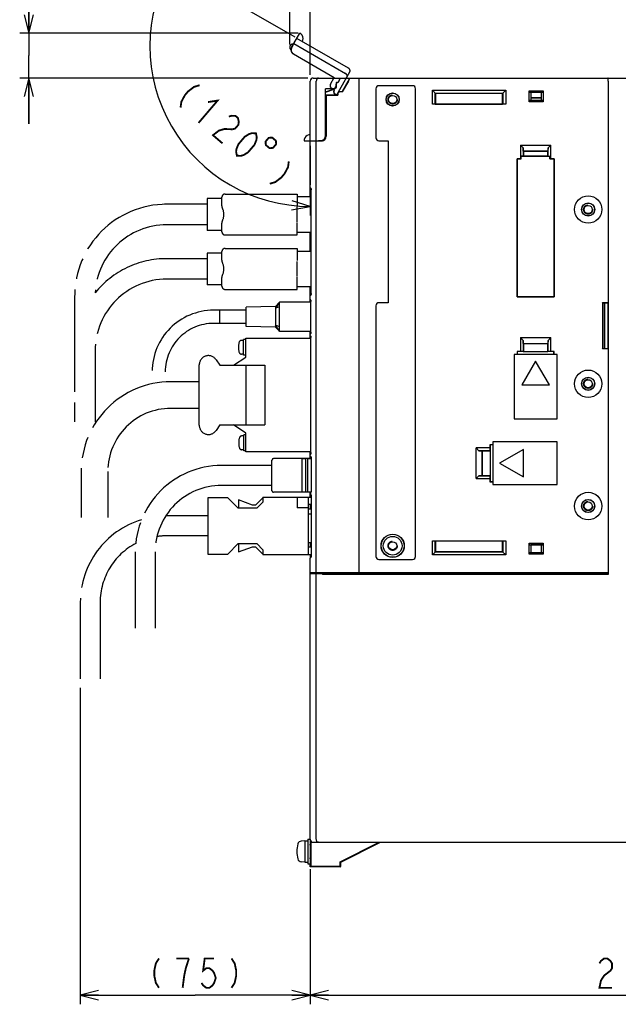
# Model space of a CAD drawing. Header units: millimetres. Extents: x 92 to 1223, y 92 to 847.
# Tile 36 of 41: x 865 to 1061, y 352 to 674. Entities that reach past the tile are written whole.
import ezdxf

# ---------------------------------------------------------------- set-up
doc = ezdxf.new("R2010")
doc.units = ezdxf.units.MM
doc.header["$LTSCALE"] = 69.3
doc.linetypes.add('HIDDEN', pattern=[0.2, 0.1, -0.1])
doc.linetypes.add('PHANTOM', pattern=[0.8, 0.45, -0.05, 0.1, -0.05, 0.1, -0.05])
doc.layers.get('0').update_dxf_attribs({"linetype": 'CONTINUOUS'})
for name, color, linetype in [('ALL_AXIS', 7, 'CONTINUOUS'), ('ALL_DIM', 7, 'CONTINUOUS'), ('ALL_FEATURES', 7, 'CONTINUOUS'), ('DEFAULT_2', 8, 'HIDDEN'), ('OBSTRUCTIVE_DTM', 7, 'CONTINUOUS')]:
    doc.layers.add(name, color=color, linetype=linetype)
doc.styles.get("Standard").update_dxf_attribs({"font": 'txt', "width": 0.86})
doc.dimstyles.new('DIMSTYLE_1', dxfattribs={"dimtxt": 9.6, "dimasz": 6, "dimexe": 1, "dimexo": 1, "dimgap": 0.8, "dimtad": 1, "dimdec": 3, "dimdsep": 46, "dimtxsty": 'STANDARD', "dimblk": 'OPEN', "dimblk1": 'OPEN', "dimblk2": 'OPEN', "dimcen": 0.09, "dimadec": 0, "dimazin": 0, "dimtfac": 1, "dimtdec": 3, "dimtofl": 0, "dimtmove": 0, "dimatfit": 3, "dimldrblk": 'OPEN', "dimfxl": 1, "dimtolj": 1, "dimarcsym": 0})
doc.dimstyles.new('DIMSTYLE_2', dxfattribs={"dimtxt": 9.6, "dimasz": 6, "dimexe": 1, "dimexo": 1, "dimgap": 0.8, "dimtad": 1, "dimdec": 0, "dimdsep": 46, "dimtxsty": 'STANDARD', "dimblk": 'OPEN', "dimblk1": 'OPEN', "dimblk2": 'OPEN', "dimcen": 0.09, "dimadec": 0, "dimazin": 0, "dimtfac": 1, "dimtdec": 0, "dimtofl": 0, "dimtmove": 0, "dimatfit": 3, "dimldrblk": 'OPEN', "dimfxl": 1, "dimtolj": 1, "dimarcsym": 0})
doc.dimstyles.new('DIMSTYLE_3', dxfattribs={"dimtxt": 9.6, "dimasz": 6, "dimexe": 1, "dimexo": 1, "dimtad": 1, "dimdec": 1, "dimdsep": 46, "dimtxsty": 'STANDARD', "dimblk": 'OPEN', "dimblk1": 'OPEN', "dimblk2": 'OPEN', "dimcen": 0.09, "dimadec": 0, "dimazin": 0, "dimtfac": 1, "dimtdec": 1, "dimtofl": 0, "dimtmove": 0, "dimatfit": 3, "dimldrblk": 'OPEN', "dimfxl": 1, "dimtolj": 1, "dimarcsym": 0})

# ---------------------------------------------------------------- blocks, each defined once
blk = doc.blocks.new('_OPEN')
at = {"color": 0, "linetype": 'BYBLOCK'}
for p, q in [((0, 0), (-1, 0.25)), ((-1, -0.25), (0, 0)), ((-1, 0), (0, 0))]:
    blk.add_line(p, q, dxfattribs=at)
blk = doc.blocks.new('*D5')
at = {"layer": 'ALL_DIM', "color": 2, "linetype": 'CONTINUOUS'}
for p, q in [((867.9, 669.7), (867.9, 708.69)), ((867.9, 708.69), (867.9, 662.35)), ((956.07, 669.7), (864.9, 669.7)), ((867.9, 640), (867.9, 662.35)), ((959.26, 655), (864.9, 655)), ((867.9, 655), (867.9, 640))]:
    blk.add_line(p, q, dxfattribs=at)
at = {"layer": 'ALL_DIM', "color": 2, "linetype": 'CONTINUOUS', "xscale": 6, "yscale": 6, "zscale": 6}
for p, rotation in [((867.9, 669.7), 270), ((867.9, 655), 90)]:
    blk.add_blockref('_OPEN', p, dxfattribs=dict(at, rotation=rotation))
blk = doc.blocks.new('*D6')
at = {"layer": 'ALL_DIM', "color": 2, "linetype": 'CONTINUOUS'}
for p, q in [((953.31, 665.97), (953.31, 687.7)), ((960, 656.01), (960, 687.7)), ((953.31, 684.7), (938.31, 684.7)), ((938.31, 684.7), (956.66, 684.7)), ((990.98, 684.7), (956.66, 684.7)), ((960, 684.7), (990.98, 684.7))]:
    blk.add_line(p, q, dxfattribs=at)
at = {"layer": 'ALL_DIM', "color": 2, "linetype": 'CONTINUOUS', "xscale": 6, "yscale": 6, "zscale": 6}
blk.add_blockref('_OPEN', (953.31, 684.7), dxfattribs=at)
at = {"layer": 'ALL_DIM', "color": 2, "linetype": 'CONTINUOUS', "xscale": 6, "yscale": 6, "zscale": 6, "rotation": 180}
blk.add_blockref('_OPEN', (960, 684.7), dxfattribs=at)
blk = doc.blocks.new('*D7')
at = {"layer": 'ALL_DIM', "color": 2, "linetype": 'CONTINUOUS'}
for p, q in [((955.04, 668.35), (911.97, 693.22)), ((960, 617.47), (960, 610.03))]:
    blk.add_line(p, q, dxfattribs=at)
for points in [[(913.21, 685.69), (914.57, 691.72), (910.53, 687.04)], [(953.92, 611.88), (960, 613.03), (954.1, 614.87)]]:
    blk.add_lwpolyline(points, dxfattribs=at)
for start, end in [(150, 210), (210, 270)]:
    blk.add_arc((960, 665.49), 52.46, start, end, dxfattribs=at)
blk = doc.blocks.new('*D9')
at = {"layer": 'ALL_DIM', "color": 2, "linetype": 'CONTINUOUS'}
for p, q in [((960, 396.18), (960, 352)), ((1170, 395.44), (1170, 352)), ((960, 355), (1065, 355)), ((1170, 355), (1065, 355))]:
    blk.add_line(p, q, dxfattribs=at)
at = {"layer": 'ALL_DIM', "color": 2, "linetype": 'CONTINUOUS', "xscale": 6, "yscale": 6, "zscale": 6, "rotation": 180}
blk.add_blockref('_OPEN', (960, 355), dxfattribs=at)
at = {"layer": 'ALL_DIM', "color": 2, "linetype": 'CONTINUOUS', "xscale": 6, "yscale": 6, "zscale": 6}
blk.add_blockref('_OPEN', (1170, 355), dxfattribs=at)
blk = doc.blocks.new('*D10')
at = {"layer": 'ALL_DIM', "color": 2, "linetype": 'CONTINUOUS'}
for p, q in [((884.75, 455.5), (884.75, 352)), ((960, 396.15), (960, 352)), ((884.75, 355), (922.38, 355)), ((960, 355), (922.38, 355))]:
    blk.add_line(p, q, dxfattribs=at)
at = {"layer": 'ALL_DIM', "color": 2, "linetype": 'CONTINUOUS', "xscale": 6, "yscale": 6, "zscale": 6, "rotation": 180}
blk.add_blockref('_OPEN', (884.75, 355), dxfattribs=at)
at = {"layer": 'ALL_DIM', "color": 2, "linetype": 'CONTINUOUS', "xscale": 6, "yscale": 6, "zscale": 6}
blk.add_blockref('_OPEN', (960, 355), dxfattribs=at)

msp = doc.modelspace()

# ---------------------------------------------------------------- linework, layer by layer
at = {"color": 7, "linetype": 'CONTINUOUS'}
msp.add_line((999.4, 492.711), (999.4, 493), dxfattribs=at)
for centre, radius, start, end in [((1009.222, 493), 4.318, 180, 183.886505), ((1009.222, 493), 4.318, 356.113495, 360), ((1019.46, 493), 5.334, 180, 183.144243)]:
    msp.add_arc(centre, radius, start, end, dxfattribs=at)
at = {"layer": 'ALL_AXIS', "color": 7, "linetype": 'CONTINUOUS'}
for p, q in [((976, 493), (976, 654)), ((962, 493.3), (962, 634.3883)), ((957.3, 530.5), (957.3, 519.5)), ((957.3, 530.5), (958.5, 530.5)), ((959.1, 530.5), (960.3, 530.5)), ((960.3, 530.5), (960.3, 519.8169)), ((960, 493.3), (960, 497.9179)), ((960, 493.3), (976, 493.3)), ((960.3, 493), (960.3, 493.3)), ((960.3, 493), (976, 493)), ((959.2, 406), (960, 406)), ((959.2, 406), (959.2, 398)), ((960, 406), (960, 398)), ((958.2, 405.5), (957.0806, 405.4021)), ((958.2, 405.5), (959.2, 405.5)), ((958.2, 405.5), (958.2, 398.5)), ((960.145, 403.7725), (960, 403.7725)), ((960.145, 400.2275), (960, 400.2275)), ((958.2, 398.5), (957.0806, 398.5979)), ((958.2, 398.5), (959.2, 398.5)), ((959.2, 398), (960, 398))]:
    msp.add_line(p, q, dxfattribs=at)
at = {"layer": 'ALL_AXIS', "color": 8, "linetype": 'PHANTOM'}
for p, q in [((926.25, 615.57), (926.25, 605.17)), ((931.1116, 615.57), (926.25, 615.57)), ((931.1116, 605.17), (926.25, 605.17)), ((926.25, 597.77), (926.25, 587.37)), ((931.1116, 597.77), (926.25, 597.77)), ((931.1116, 587.37), (926.25, 587.37)), ((948.6, 580.3), (939, 580.1)), ((939, 573.7), (939, 580.1)), ((950, 581.65), (948.6, 579.6777)), ((948.6, 580.3), (948.6, 573.5)), ((950, 580.15), (948.6, 579.6777)), ((930.4, 574.75), (930.4, 579.05)), ((939, 579.05), (930.4, 579.05)), ((939, 574.75), (930.4, 574.75)), ((948.6, 573.5), (939, 573.7)), ((950, 572.15), (948.6, 574.1223)), ((950, 573.65), (948.6, 574.1223)), ((938.2013, 569.18), (937.5075, 569.18)), ((938.2013, 564.33), (938.2013, 569.53)), ((938.895, 569.53), (938.2013, 569.53)), ((938.895, 563.75), (938.895, 569.9)), ((938.895, 569.9), (960.2543, 569.9)), ((934.895, 561.05), (938.895, 563.75)), ((938.2013, 564.68), (937.5075, 564.68)), ((938.895, 564.33), (938.2013, 564.33)), ((923.695, 541.4), (923.695, 561.2)), ((929.1947, 562.8588), (930.395, 561.05)), ((930.395, 541.55), (929.1947, 539.7412)), ((938.895, 538.85), (934.895, 541.55)), ((938.295, 537.92), (937.6013, 537.92)), ((938.295, 533.07), (938.295, 538.27)), ((938.895, 538.27), (938.295, 538.27)), ((938.895, 532.7), (938.895, 538.85)), ((938.295, 533.42), (937.6013, 533.42)), ((938.895, 533.07), (938.295, 533.07)), ((960.2543, 532.7), (938.895, 532.7))]:
    msp.add_line(p, q, dxfattribs=at)
at = {"layer": 'ALL_AXIS', "color": 7, "linetype": 'CONTINUOUS'}
for centre, radius in [((1051, 612), 4.5), ((1051, 555), 4.5), ((1051, 515), 4.5), ((987, 502), 3.075)]:
    msp.add_circle(centre, radius, dxfattribs=at)
at = {"layer": 'ALL_AXIS', "color": 8, "linetype": 'PHANTOM'}
for centre, radius, start, end in [((942.5013, 566.93), 6, 163.808648, 196.191352), ((937.5075, 568.38), 0.8, 90, 163.808648), ((926.695, 561.2), 3, 33.568336, 180), ((937.5075, 565.48), 0.8, 196.191352, 270), ((926.695, 541.4), 3, 180, 326.431664), ((937.6013, 537.12), 0.8, 90, 163.808648), ((942.595, 535.67), 6, 163.808648, 196.191352), ((937.6013, 534.22), 0.8, 196.191352, 270)]:
    msp.add_arc(centre, radius, start, end, dxfattribs=at)
at = {"layer": 'ALL_AXIS', "color": 7, "linetype": 'CONTINUOUS'}
for centre, radius, start, end in [((964.6, 402), 9, 164.11915, 195.88085), ((957.1939, 404.107), 1.3, 95, 164.11915), ((957.1939, 399.893), 1.3, 195.88085, 265)]:
    msp.add_arc(centre, radius, start, end, dxfattribs=at)
msp.add_ellipse((976.8048, 402), major_axis=(3.5456, 1.7723), ratio=0.00780424, dxfattribs=at)
at = {"layer": 'ALL_DIM', "color": 2, "linetype": 'CONTINUOUS', "const_width": 0.6}
for points in [[(923.8047, 652.6627), (921.9809, 652.1161), (920.03, 650.626), (918.991, 649.4093), (917.825, 647.249), (917.5709, 645.3621)], [(926.5627, 647.1518), (929.6908, 647.6366), (923.457, 640.336)], [(933.3608, 642.3991), (934.2726, 642.6724), (935.577, 642.6106), (936.3618, 641.9405), (936.6271, 640.662), (936.5, 639.7185), (935.461, 638.5017), (934.5492, 638.2284)], [(934.5492, 638.2284), (931.9405, 638.3519), (930.1167, 637.8053), (928.1659, 636.3152), (931.3051, 633.6347)], [(936.014, 629.6138), (935.7487, 630.8923), (935.8758, 631.8358), (936.5224, 633.3877), (938.6003, 635.8211), (940.0317, 636.7028), (940.9436, 636.9762), (942.2479, 636.9144), (942.5132, 635.6359), (942.3861, 634.6924), (941.7396, 633.1406), (939.6616, 630.7071), (938.2302, 629.8254), (937.3183, 629.5521), (936.014, 629.6138)], [(946.4261, 635.4506), (945.3871, 634.2338), (945.476, 633.106), (946.6928, 632.067), (947.8207, 632.1559), (948.8597, 633.3727), (948.7708, 634.5005), (947.554, 635.5395), (946.4261, 635.4506)], [(953.001, 627.7324), (952.7469, 625.8455), (951.5809, 623.6853), (950.5419, 622.4686), (948.591, 620.9785), (946.7672, 620.4318)], [(910.507, 367), (909.475, 365.4), (908.959, 363), (908.959, 361.4), (909.475, 359), (910.507, 357.4)], [(920.311, 367), (916.183, 367)], [(918.247, 357.4), (918.763, 361.4), (919.279, 363.8), (920.311, 367)], [(928.567, 367), (925.471, 367), (924.955, 363), (925.987, 363.8), (927.019, 363.8), (928.051, 363), (928.567, 362.2), (929.083, 360.6), (928.567, 359), (928.051, 358.2), (927.019, 357.4), (925.987, 357.4), (924.955, 358.2), (924.439, 359)], [(934.243, 367), (935.275, 365.4), (935.791, 363), (935.791, 361.4), (935.275, 359), (934.243, 357.4)], [(1054.68, 365.4), (1055.196, 366.2), (1056.228, 367), (1057.26, 367), (1058.292, 366.2), (1058.808, 365.4), (1058.808, 363.8), (1058.292, 363), (1057.26, 362.2), (1056.228, 361.4), (1055.196, 359.8), (1054.68, 357.4), (1058.808, 357.4)]]:
    msp.add_lwpolyline(points, dxfattribs=at)
at = {"layer": 'ALL_FEATURES', "color": 8, "linetype": 'PHANTOM'}
for p, q in [((953.9111, 664.9633), (956.6626, 669.7291)), ((972.549, 658.2452), (955.6615, 667.9952)), ((953.7293, 664.261), (953.5615, 664.3579)), ((954.3489, 665.6531), (953.9566, 664.9755)), ((954.3192, 665.6702), (954.3489, 665.6531)), ((954.6615, 666.2631), (971.549, 656.5131)), ((954.4614, 662.9146), (967.8078, 655.209)), ((954.5043, 662.9261), (967.8498, 655.2211)), ((966.6448, 652.9547), (967.8498, 655.2211)), ((967.6967, 655), (967.8078, 655.209)), ((967.8498, 655.2211), (967.8078, 655.209)), ((972.9151, 656.8792), (968.6168, 649.4344)), ((967.909, 651.1455), (967.0157, 651.6612)), ((967.866, 651.134), (967.2483, 651.4906)), ((967.816, 651.0474), (967.866, 651.134)), ((967.8432, 651.0317), (967.909, 651.1455)), ((967.909, 651.1455), (967.866, 651.134)), ((968.6107, 649.4339), (968.1821, 649.6813)), ((931.1116, 613.4585), (931.1116, 616.0456)), ((931.7184, 616.9667), (931.669, 616.9423)), ((932.161, 617.07), (955.75, 617.07)), ((955.75, 617.07), (955.75, 613.12)), ((955.75, 616.22), (960.3116, 616.22)), ((926.25, 613.72), (913.05, 613.72)), ((955.75, 607.8954), (955.75, 612.8446)), ((926.25, 607.02), (913.05, 607.02)), ((931.1116, 604.6944), (931.1116, 607.2815)), ((955.75, 603.67), (955.75, 607.62)), ((931.7184, 603.7733), (931.669, 603.7977)), ((932.161, 603.67), (955.75, 603.67)), ((960.3116, 604.52), (955.75, 604.52)), ((931.7184, 599.1667), (931.669, 599.1423)), ((932.161, 599.27), (955.75, 599.27)), ((955.75, 599.27), (955.75, 595.32)), ((926.25, 595.92), (913.05, 595.92)), ((931.1116, 595.6585), (931.1116, 598.2456)), ((955.75, 598.42), (960.3116, 598.42)), ((955.75, 590.0954), (955.75, 595.0446)), ((931.1116, 586.8944), (931.1116, 589.4815)), ((955.75, 585.87), (955.75, 589.82)), ((926.25, 589.22), (913.05, 589.22)), ((960.3116, 586.72), (955.75, 586.72)), ((882.9, 583.57), (882.9, 542.57)), ((931.7184, 585.9733), (931.669, 585.9977)), ((932.161, 585.87), (955.75, 585.87)), ((950, 581.65), (948.6, 580.3)), ((950, 572.15), (950, 581.65)), ((960.2543, 581.65), (950, 581.65)), ((930.4, 579.05), (928.4, 579.05)), ((930.4, 574.75), (930.4, 579.05)), ((930.4, 574.75), (928.4, 574.75)), ((948.6, 573.5), (950, 572.15)), ((950, 572.15), (960.2543, 572.15)), ((889.6, 565.77), (889.6, 542.57)), ((930.395, 561.05), (945.195, 561.05)), ((938.895, 561.05), (938.895, 541.55)), ((945.195, 561.05), (945.195, 541.55)), ((923.695, 555.65), (914.395, 555.65)), ((923.695, 546.95), (914.395, 546.95)), ((930.395, 541.55), (945.195, 541.55)), ((947.5, 528.25), (931, 528.25)), ((947.5, 520), (947.5, 530)), ((957.3, 530.5), (948, 530.5)), ((959.1, 530.5), (958.5, 530.5)), ((885.045, 526.3), (885.045, 511.3)), ((893.745, 526.3), (893.745, 511.3)), ((947.5, 521.75), (931, 521.75)), ((957.3, 519.5), (948, 519.5)), ((959.1, 519.5), (958.5, 519.5)), ((926.5, 517.7), (926.5, 499.3)), ((933, 517.7), (926.5, 517.7)), ((936.4, 514.3), (933, 517.7)), ((936.5, 517), (936.5, 514.3)), ((941.0858, 515.3), (936.5, 517)), ((944.5, 517.7142), (942.0858, 515.3)), ((944.5, 516.3), (942.5, 514.3)), ((944.5, 517.9), (944.5, 516.3)), ((944.5, 517.9), (960.3116, 517.9)), ((955.7, 517.9), (955.7, 514.4)), ((959.5, 499.1), (959.5, 517.9)), ((960.3116, 515.5), (959.5, 515.5)), ((942.5, 514.3), (936.4, 514.3)), ((942.0858, 515.3), (941.0858, 515.3)), ((959.5, 514.4), (955.7, 514.4)), ((960.3116, 514), (959.5, 514)), ((960.3116, 512.3), (959.5, 512.3)), ((926.5, 511.75), (913, 511.75)), ((926.5, 505.25), (913, 505.25)), ((933, 499.3), (936.4, 502.7)), ((936.4, 502.7), (942.5, 502.7)), ((936.5, 502.7), (936.5, 500)), ((942.5, 502.7), (944.5, 500.7)), ((960.3116, 503), (959.5, 503)), ((902.75, 500), (902.75, 475)), ((909.25, 500), (909.25, 475)), ((926.5, 499.3), (933, 499.3)), ((936.5, 500), (941.0858, 501.7)), ((941.0858, 501.7), (942.0858, 501.7)), ((942.0858, 501.7), (944.5, 499.2858)), ((944.5, 500.7), (944.5, 499.1)), ((960.3116, 501.5), (959.5, 501.5)), ((944.5, 499.1), (960.3116, 499.1)), ((884.75, 483.5), (884.75, 458.5)), ((891.25, 483.5), (891.25, 458.5))]:
    msp.add_line(p, q, dxfattribs=at)
at = {"layer": 'ALL_FEATURES', "color": 7, "linetype": 'CONTINUOUS'}
for p, q in [((960, 619.2655), (960, 654)), ((961, 655), (1170, 655)), ((962, 634.5), (962, 654)), ((969.6, 654.995), (969.6, 654.5)), ((970.4308, 650.55), (973, 655)), ((972.5033, 654), (970.4711, 650.4802)), ((976, 492.8), (976, 655)), ((1057.5, 654), (1057.5, 492.6473)), ((967.5338, 651.532), (964.9686, 651.4424)), ((964.9686, 636.0324), (964.9686, 651.4424)), ((964.9686, 651.4424), (965, 651.4121)), ((967.5349, 651.5006), (965, 651.4121)), ((965, 650.4757), (967.8578, 651.4439)), ((965, 636.0009), (965, 651.4121)), ((965, 650.4388), (967.869, 651.4108)), ((967.4634, 651.4506), (967.7015, 651.4423)), ((967.8382, 651.506), (967.6559, 651.4439)), ((968.3954, 652.0765), (968.4604, 652.0776)), ((968.4686, 653.5314), (968.4686, 652.5)), ((968.4686, 653.5314), (968.5, 653.5)), ((968.6, 653.5314), (968.4686, 653.5314)), ((968.5, 653.5), (968.5, 652.5)), ((968.6, 653.5), (968.5, 653.5)), ((968.5, 652.6783), (968.5649, 652.6795)), ((981.5, 651.5), (981.5, 635.5)), ((993.5, 652.5), (982.5, 652.5)), ((994.5, 498.5), (994.5, 651.5)), ((1000, 646.4302), (1000, 651)), ((1000, 651), (1001, 650)), ((1000, 651), (1024, 651)), ((1023, 650), (1024, 651)), ((1024, 651), (1024, 646.4302)), ((1031.7, 647.2), (1031.7, 650.8)), ((1031.8194, 650.3543), (1031.7, 650.8)), ((1031.7, 650.8), (1036.3, 650.8)), ((1036.3, 650.8), (1036.1806, 650.3543)), ((1036.3, 650.8), (1036.3, 647.2)), ((965, 649.5), (968.95, 649.5)), ((965, 649.4653), (965.2, 649.4651)), ((965.2, 649.4651), (965.2, 635.9486)), ((965.2, 649.4651), (965.2349, 649.4302)), ((965.2349, 635.9498), (965.2349, 649.4302)), ((965.2349, 649.4302), (969.0198, 649.4302)), ((968.95, 649.5), (968.95, 649.8)), ((968.95, 649.5), (969.0198, 649.4302)), ((969.0198, 649.8), (969.0198, 649.4302)), ((970.4308, 650.55), (969.7, 650.55)), ((970.4711, 650.4802), (969.7, 650.4802)), ((970.4308, 650.55), (970.4711, 650.4802)), ((1000.9638, 646.4638), (1000.9638, 650.0362)), ((1000.9638, 650.0362), (1023.0362, 650.0362)), ((1001, 650), (1001, 646.5)), ((1023, 650), (1001, 650)), ((1023, 646.5), (1023, 650)), ((1023.0362, 650.0362), (1023.0362, 646.4638)), ((1031.7, 647.2), (1031.8194, 647.6457)), ((1031.8194, 650.3543), (1036.1806, 650.3543)), ((1031.8194, 650.3543), (1032.2359, 650.3)), ((1031.8194, 647.6457), (1032.2359, 647.7)), ((1036.1806, 647.6457), (1031.8194, 647.6457)), ((1032.2359, 650.3), (1032.2359, 647.7)), ((1035.7641, 650.3), (1032.2359, 650.3)), ((1032.2359, 648.6135), (1035.7641, 648.6135)), ((1032.2359, 648.5), (1035.7641, 648.5)), ((1032.2359, 647.7), (1035.7641, 647.7)), ((1036.1806, 650.3543), (1035.7641, 650.3)), ((1035.7641, 647.7), (1035.7641, 650.3)), ((1036.1806, 647.6457), (1035.7641, 647.7)), ((1036.1806, 647.6457), (1036.3, 647.2)), ((1000.9638, 646.4638), (1000, 646.4302)), ((1024, 646.4302), (1000, 646.4302)), ((1000.9638, 646.4638), (1001, 646.5)), ((1001, 646.5), (1023, 646.5)), ((1023.0362, 646.4638), (1023, 646.5)), ((1024, 646.4302), (1023.0362, 646.4638)), ((1036.3, 647.2), (1031.7, 647.2)), ((962.6847, 634.5), (962.6847, 634.5343)), ((962.6847, 634.5343), (963.4677, 634.5333)), ((964, 634.4792), (964, 634.5918)), ((957.9978, 634.5), (963.5009, 634.5)), ((960, 634.3184), (963.7864, 634.4506)), ((960, 632.8), (960.12, 632.8)), ((960.12, 620.1), (960.12, 632.8)), ((962.3, 634.5), (962.3, 634.3987)), ((982.5, 634.5), (985.5, 634.5)), ((985.5, 634.5), (985.5, 581.5)), ((1028.8, 633.1), (1028.8, 628.5698)), ((1028.8, 633.1), (1029.7276, 632.1724)), ((1028.8, 633.1), (1038.8, 633.1)), ((1029.7638, 631.1362), (1029.7276, 632.1724)), ((1029.7276, 632.1724), (1029.7276, 629.4632)), ((1037.8724, 632.1724), (1037.8362, 631.1362)), ((1037.8724, 632.1724), (1038.8, 633.1)), ((1037.8724, 629.4632), (1037.8724, 632.1724)), ((1038.8, 628.5698), (1038.8, 633.1)), ((1027.7302, 628.5698), (1027.7302, 583.4302)), ((1027.7302, 628.5698), (1027.7406, 628.5594)), ((1028.8, 628.5698), (1027.7302, 628.5698)), ((1027.7406, 583.4406), (1027.7406, 628.5594)), ((1027.7406, 628.5594), (1029.1, 628.5594)), ((1029.1, 628.5594), (1028.8, 628.5698)), ((1029.7276, 629.4632), (1029.1, 629.4412)), ((1029.1, 628.5594), (1029.1, 629.4412)), ((1029.1, 629.4412), (1038.5, 629.4412)), ((1029.7276, 629.4632), (1029.8, 629.5355)), ((1029.7638, 631.1362), (1029.8, 631.1)), ((1029.7638, 631.1362), (1037.8362, 631.1362)), ((1029.8, 631.1), (1029.8, 629.5355)), ((1037.8, 631.1), (1029.8, 631.1)), ((1029.8, 629.5355), (1037.8, 629.5355)), ((1037.8362, 631.1362), (1037.8, 631.1)), ((1037.8, 629.5355), (1037.8, 631.1)), ((1037.8724, 629.4632), (1037.8, 629.5355)), ((1037.8724, 629.4632), (1038.5, 629.4412)), ((1038.5, 628.5594), (1038.5, 629.4412)), ((1038.8, 628.5698), (1038.5, 628.5594)), ((1038.5, 628.5594), (1039.8594, 628.5594)), ((1039.8698, 628.5698), (1038.8, 628.5698)), ((1039.8698, 628.5698), (1039.8594, 628.5594)), ((1039.8594, 628.5594), (1039.8594, 583.4406)), ((1039.8698, 583.4302), (1039.8698, 628.5698)), ((960, 620.1), (960.12, 620.1)), ((960, 616.22), (960, 619.2627)), ((960.1957, 618.9942), (960.1931, 618.9966)), ((960.3014, 618.6194), (960.3116, 618.4281)), ((960.3116, 584.5719), (960.3116, 618.4281)), ((960, 598.42), (960, 604.52)), ((960, 583.7373), (960, 586.72)), ((960, 581.65), (960, 583.7345)), ((960.3116, 584.5719), (960.3114, 584.5511)), ((1027.7302, 583.4302), (1027.7406, 583.4406)), ((1027.7302, 583.4302), (1039.8698, 583.4302)), ((1039.8594, 583.4406), (1027.7406, 583.4406)), ((1039.8698, 583.4302), (1039.8594, 583.4406)), ((960.2462, 582.0453), (960.2543, 581.8787)), ((960.2543, 571.9213), (960.2543, 581.8787)), ((981.5, 580.5), (981.5, 498.5)), ((985.5, 581.5), (982.5, 581.5)), ((1055.704, 581.5698), (1055.704, 566.4302)), ((1055.704, 581.5698), (1057.5, 581.5698)), ((1055.8, 581.3778), (1055.704, 581.5698)), ((1055.7389, 581.5), (1057.4825, 581.5)), ((1055.8, 566.5), (1055.8, 581.5)), ((1055.8266, 581.5), (1055.8266, 566.5)), ((1056.3, 581.5), (1056.3, 566.5)), ((1057.4712, 581.5), (1057.4712, 566.5)), ((1057.5, 581.5698), (1057.4825, 581.5)), ((960, 569.9), (960, 572.15)), ((960.2462, 570.2456), (960.2543, 570.0787)), ((960.2543, 571.9213), (960.2463, 571.7559)), ((960.2543, 532.5213), (960.2543, 570.0787)), ((1028.8, 570.1), (1028.8, 565.5698)), ((1028.8, 570.1), (1029.7276, 569.1724)), ((1028.8, 570.1), (1038.8, 570.1)), ((1029.7638, 568.1362), (1029.7276, 569.1724)), ((1029.7276, 569.1724), (1029.7276, 565.5374)), ((1029.7638, 568.1362), (1029.8, 568.1)), ((1029.7638, 568.1362), (1037.8362, 568.1362)), ((1029.8, 568.1), (1029.8, 565.5349)), ((1037.8, 568.1), (1029.8, 568.1)), ((1037.8362, 568.1362), (1037.8, 568.1)), ((1037.8, 565.5349), (1037.8, 568.1)), ((1037.8724, 569.1724), (1037.8362, 568.1362)), ((1037.8724, 569.1724), (1038.8, 570.1)), ((1037.8724, 565.5374), (1037.8724, 569.1724)), ((1038.8, 565.5698), (1038.8, 570.1)), ((1026.8, 564.6), (1026.8, 543.5)), ((1040.8, 564.6), (1026.8, 564.6)), ((1027.7302, 565.5698), (1027.7302, 564.6)), ((1027.7302, 565.5698), (1027.8, 565.5)), ((1028.8, 565.5698), (1027.7302, 565.5698)), ((1027.8, 565.5), (1027.8, 564.6)), ((1029.7651, 565.5), (1027.8, 565.5)), ((1029.7276, 565.5374), (1028.8, 565.5698)), ((1029.7276, 565.5374), (1029.7651, 565.5)), ((1029.7651, 565.5), (1029.8, 565.5349)), ((1029.8, 565.5349), (1037.8, 565.5349)), ((1037.8349, 565.5), (1037.8, 565.5349)), ((1037.8724, 565.5374), (1037.8349, 565.5)), ((1039.8, 565.5), (1037.8349, 565.5)), ((1038.8, 565.5698), (1037.8724, 565.5374)), ((1039.8698, 565.5698), (1038.8, 565.5698)), ((1039.8698, 565.5698), (1039.8, 565.5)), ((1039.8, 564.6), (1039.8, 565.5)), ((1039.8698, 564.6), (1039.8698, 565.5698)), ((1040.8, 543.5), (1040.8, 564.6)), ((1055.704, 566.4302), (1055.8, 566.6222)), ((1057.5, 566.4302), (1055.704, 566.4302)), ((1055.7389, 566.5), (1057.4825, 566.5)), ((1057.5, 566.4302), (1057.4825, 566.5)), ((1033.8, 562.3942), (1029.3, 554.6)), ((1038.3, 554.6), (1033.8, 562.3942)), ((1029.3, 554.6), (1038.3, 554.6)), ((1026.8, 543.5), (1040.8, 543.5)), ((1018.8302, 535.0698), (1018.8302, 534)), ((1019.8, 535.0698), (1018.8302, 535.0698)), ((1018.8302, 535.0698), (1018.9, 535)), ((1018.9, 535), (1018.9, 533.0349)), ((1019.8, 535), (1018.9, 535)), ((1019.8, 536), (1019.8, 522)), ((1040.9, 536), (1019.8, 536)), ((1040.9, 522), (1040.9, 536)), ((960, 531.4655), (960, 532.7)), ((960, 530.5), (960, 531.4627)), ((960.2543, 532.5213), (960.2463, 532.3559)), ((1014.3, 524), (1014.3, 534)), ((1018.8302, 534), (1014.3, 534)), ((1015.2276, 533.0724), (1014.3, 534)), ((1018.8626, 533.0724), (1015.2276, 533.0724)), ((1015.2276, 533.0724), (1016.2638, 533.0362)), ((1016.2638, 524.9638), (1016.2638, 533.0362)), ((1016.2638, 533.0362), (1016.3, 533)), ((1016.3, 533), (1016.3, 525)), ((1018.8651, 533), (1016.3, 533)), ((1018.8302, 534), (1018.8626, 533.0724)), ((1018.8626, 533.0724), (1018.9, 533.0349)), ((1018.9, 533.0349), (1018.8651, 533)), ((1018.8651, 533), (1018.8651, 525)), ((1029.8, 533.5), (1022.0058, 529)), ((1029.8, 524.5), (1029.8, 533.5)), ((958.5, 530.5), (957.3, 530.5)), ((958.5, 530.5), (958.5, 519.5)), ((959.1, 530.5), (959.1, 519.5)), ((960.3, 530.5), (959.1, 530.5)), ((960.1951, 531.1948), (960.1931, 531.1967)), ((960.3006, 530.8273), (960.3116, 530.6281)), ((960.3116, 530.6281), (960.3116, 520.0153)), ((1022.0058, 529), (1029.8, 524.5)), ((1014.3, 524), (1015.2276, 524.9276)), ((1014.3, 524), (1018.8302, 524)), ((1016.2638, 524.9638), (1015.2276, 524.9276)), ((1015.2276, 524.9276), (1018.8626, 524.9276)), ((1016.2638, 524.9638), (1016.3, 525)), ((1016.3, 525), (1018.8651, 525)), ((1018.8626, 524.9276), (1018.8302, 524)), ((1018.8302, 524), (1018.8302, 522.9302)), ((1018.8302, 522.9302), (1018.9, 523)), ((1018.8302, 522.9302), (1019.8, 522.9302)), ((1018.8626, 524.9276), (1018.9, 524.9651)), ((1018.9, 524.9651), (1018.8651, 525)), ((1018.9, 524.9651), (1018.9, 523)), ((1018.9, 523), (1019.8, 523)), ((1019.8, 522), (1040.9, 522)), ((958.5, 519.5), (957.3, 519.5)), ((960.2216, 519.5), (959.1, 519.5)), ((960, 517.9), (960, 519.5)), ((960.1899, 518.7942), (960.1899, 519.3756)), ((960.2221, 519.5108), (960.2216, 519.5099)), ((960.2222, 518.6589), (960.2223, 518.6587)), ((960.3116, 520.0153), (960.3115, 519.9958)), ((960, 515.5), (960, 514)), ((960.3115, 518.1741), (960.3116, 518.1545)), ((960.3116, 518.1545), (960.3116, 498.7348)), ((960, 503), (960, 501.5)), ((1000, 499), (1000, 503.5698)), ((1000, 503.5698), (1024, 503.5698)), ((1000, 503.5698), (1000.9638, 503.5362)), ((1000.9638, 503.5362), (1001, 503.5)), ((1000.9638, 499.9638), (1000.9638, 503.5362)), ((1001, 503.5), (1001, 500)), ((1023, 503.5), (1001, 503.5)), ((1023.0362, 503.5362), (1023, 503.5)), ((1023, 500), (1023, 503.5)), ((1023.0362, 503.5362), (1024, 503.5698)), ((1023.0362, 503.5362), (1023.0362, 499.9638)), ((1024, 503.5698), (1024, 499)), ((1031.7, 502.8), (1036.3, 502.8)), ((1031.8194, 502.3543), (1031.7, 502.8)), ((1031.7, 499.2), (1031.7, 502.8)), ((1036.3, 502.8), (1036.1806, 502.3543)), ((1036.3, 502.8), (1036.3, 499.2)), ((1000, 499), (1001, 500)), ((1023.0362, 499.9638), (1000.9638, 499.9638)), ((1001, 500), (1023, 500)), ((1023, 500), (1024, 499)), ((1031.7, 499.2), (1031.8194, 499.6457)), ((1031.8194, 502.3543), (1036.1806, 502.3543)), ((1031.8194, 502.3543), (1032.2359, 502.3)), ((1031.8194, 499.6457), (1032.2359, 499.7)), ((1036.1806, 499.6457), (1031.8194, 499.6457)), ((1035.7641, 502.3), (1032.2359, 502.3)), ((1032.2359, 502.3), (1032.2359, 499.7)), ((1032.2359, 499.7), (1035.7641, 499.7)), ((1036.1806, 502.3543), (1035.7641, 502.3)), ((1035.7641, 499.7), (1035.7641, 502.3)), ((1036.1806, 499.6457), (1035.7641, 499.7)), ((1036.1806, 499.6457), (1036.3, 499.2)), ((960, 499.1), (960, 497.9193)), ((960.2098, 498.2022), (960.2018, 498.1899)), ((960.3116, 498.7348), (960.3018, 498.5489)), ((982.5, 497.5), (993.5, 497.5)), ((1024, 499), (1000, 499)), ((1036.3, 499.2), (1031.7, 499.2)), ((960, 406), (960, 493.3)), ((964, 492.8131), (960, 492.7433)), ((962, 406), (962, 493)), ((962.1191, 493), (962.1191, 492.7803)), ((963.25, 492.8), (963.25, 493)), ((964, 492.8131), (964, 492.6473)), ((964.75, 492.7127), (964.75, 493)), ((964.75, 492.8262), (974.708, 493)), ((976, 493.3), (1057.5, 493.3)), ((976, 493), (1057.4974, 493)), ((976, 492.9117), (980.8254, 492.9117)), ((980.8254, 493), (980.8254, 492.9117)), ((981.0524, 492.7983), (980.8254, 492.9117)), ((981.0524, 493), (981.0524, 492.7983)), ((989.7382, 492.7983), (989.7382, 493)), ((990, 493), (990, 492.6674)), ((991.5, 492.6674), (991.5, 493)), ((991.7618, 492.7983), (991.7618, 493)), ((993.4476, 492.7983), (993.4476, 493)), ((993.5, 492.8244), (993.4476, 492.7983)), ((993.5, 492.8244), (993.5, 493)), ((993.5, 492.8244), (995.3429, 492.8244)), ((995.3429, 492.8244), (995.3429, 493)), ((995.3429, 492.8244), (995.7968, 492.711)), ((1002.5, 493), (1002.5, 492.711)), ((1018.4998, 492.7851), (1018.4998, 493)), ((1023.1, 493), (1023.1, 492.7677)), ((1029.7993, 492.7677), (1029.7993, 493)), ((1030, 493), (1030, 492.6674)), ((1031.5, 492.6674), (1031.5, 493)), ((1031.7007, 493), (1031.7007, 492.7677)), ((1033.5698, 492.7677), (1033.5698, 493)), ((1034.75, 492.9406), (1034.6906, 493)), ((1049.25, 492.9406), (1034.75, 492.9406)), ((1034.75, 492.663), (1034.75, 492.9406)), ((1049.3094, 493), (1049.25, 492.9406)), ((1049.25, 492.663), (1049.25, 492.9406)), ((1050.4302, 492.7677), (1050.4302, 493)), ((1052.894, 493), (1052.894, 492.7677)), ((1053.1, 493), (1053.1, 492.6647)), ((1054.8, 492.6647), (1054.8, 493)), ((1055.3087, 492.6691), (1055.3087, 493)), ((1055.3524, 493), (1055.3524, 492.6909)), ((1057.4564, 493), (1057.4564, 492.6909)), ((1057.4974, 493), (1057.4974, 493.3)), ((964, 492.7127), (964.75, 492.7127)), ((1057.5, 492.6473), (964, 492.6473)), ((964.75, 492.8), (976, 492.8)), ((981.0524, 492.7983), (989.7382, 492.7983)), ((989.7382, 492.7983), (990, 492.6674)), ((990, 492.6674), (991.5, 492.6674)), ((991.7618, 492.7983), (991.5, 492.6674)), ((991.7618, 492.7983), (993.4476, 492.7983)), ((995.7968, 492.711), (1018.2032, 492.711)), ((1018.2032, 492.711), (1018.4998, 492.7851)), ((1018.4998, 492.7851), (1023.1, 492.7677)), ((1023.1, 492.7677), (1029.7993, 492.7677)), ((1029.7993, 492.7677), (1030, 492.6674)), ((1030, 492.6674), (1031.5, 492.6674)), ((1031.7007, 492.7677), (1031.5, 492.6674)), ((1031.7007, 492.7677), (1033.5698, 492.7677)), ((1033.5698, 492.7677), (1033.9889, 492.663)), ((1033.9889, 492.663), (1050.0111, 492.663)), ((1050.0111, 492.663), (1050.4302, 492.7677)), ((1050.4302, 492.7677), (1052.894, 492.7677)), ((1052.894, 492.7677), (1053.1, 492.6647)), ((1054.8, 492.6647), (1053.1, 492.6647)), ((1055.3087, 492.6691), (1054.8, 492.6647)), ((1055.3524, 492.6909), (1055.3087, 492.6691)), ((1057.4564, 492.6909), (1055.3524, 492.6909)), ((1057.4564, 492.6909), (1057.5, 492.6473)), ((960.1745, 405.4463), (960.1745, 397.1745)), ((961, 405), (1065.3, 405)), ((969.8254, 398.6079), (982.6097, 405)), ((970, 398.5), (983, 405)), ((960, 397), (960, 398)), ((960, 397), (960.1745, 397.1745)), ((969.8254, 397), (960, 397)), ((960.1745, 397.1745), (969.8254, 397.1745)), ((969.8254, 398.6079), (970, 398.5)), ((969.8254, 397.1745), (969.8254, 398.6079)), ((970, 397.0873), (969.8254, 397.1745)), ((969.8254, 397), (970, 397.0873)), ((970, 397.0873), (970, 398.5))]:
    msp.add_line(p, q, dxfattribs=at)
at = {"layer": 'ALL_FEATURES', "color": 3, "linetype": 'CONTINUOUS'}
msp.add_line((1001.7, 493), (1001.7, 492.711), dxfattribs=at)
at = {"layer": 'ALL_FEATURES', "color": 8, "linetype": 'PHANTOM'}
msp.add_lwpolyline([(957.3936, 666.9952), (957.5546, 667.3537), (957.6582, 667.9214), (957.5952, 668.5061), (957.3612, 669.0457), (956.9905, 669.4881), (956.6615, 669.7272)], dxfattribs=at)
at = {"layer": 'ALL_FEATURES', "color": 7, "linetype": 'CONTINUOUS'}
for points in [[(960, 636.5), (959.609, 636.4602), (959.0656, 636.2661), (958.5908, 635.9192), (958.2404, 635.4467), (958.0426, 634.9044), (958, 634.5)], [(960.1931, 618.9966), (960.2062, 618.9775), (960.2388, 618.907)], [(960.2388, 618.907), (960.2746, 618.7839), (960.3014, 618.6194)], [(960.2368, 584.0878), (960.2051, 584.0206), (960.1971, 584.0084)], [(960.3114, 584.5511), (960.2999, 584.3671), (960.2724, 584.2067), (960.2368, 584.0878)], [(960.1399, 582.4214), (960.1388, 582.4225), (960.1543, 582.3996), (960.187, 582.3273)], [(960.187, 582.3273), (960.2213, 582.2061), (960.2462, 582.0453)], [(960.14, 570.6214), (960.1387, 570.6225), (960.1543, 570.5997), (960.187, 570.5273)], [(960.2463, 571.7559), (960.2231, 571.602), (960.1907, 571.4831), (960.1586, 571.4081), (960.15, 571.3932)], [(960.187, 570.5273), (960.2213, 570.4061), (960.2462, 570.2456)], [(960.2463, 532.3559), (960.2231, 532.2023), (960.1908, 532.0834), (960.1587, 532.0082), (960.1501, 531.9933)], [(960.1931, 531.1967), (960.2064, 531.1772), (960.2382, 531.1086)], [(960.2382, 531.1086), (960.2736, 530.9884), (960.3006, 530.8273)], [(960.3115, 519.9958), (960.2996, 519.8112), (960.2719, 519.6552), (960.2363, 519.5423), (960.2222, 519.511)], [(960.2222, 518.6588), (960.2363, 518.6275), (960.2719, 518.5146), (960.2996, 518.3586), (960.3115, 518.1741)], [(960.3018, 498.5489), (960.2757, 498.3885), (960.241, 498.2696), (960.2098, 498.2022)]]:
    msp.add_lwpolyline(points, dxfattribs=at)
for centre, radius in [((987, 648), 2.1594), ((987, 648), 2.1), ((1051, 612), 2.1594), ((1051, 612), 2.1), ((1051, 555), 2.1594), ((1051, 555), 2.1), ((1051, 515), 2.1594), ((1051, 515), 2.1), ((987, 502), 3.8094), ((987, 502), 3.75), ((987, 502), 1.3375)]:
    msp.add_circle(centre, radius, dxfattribs=at)
at = {"layer": 'ALL_FEATURES', "color": 8, "linetype": 'PHANTOM'}
for centre, radius, start, end in [((954.377, 665.0418), 1.0643, 80.01596, 219.98404), ((972.049, 657.3792), 1, 330, 60), ((967.5, 652.5), 1, 152, 240), ((967.5, 652.5), 0.9686, 152, 240), ((968.6821, 650.5474), 1, 150, 240), ((968.6821, 650.5474), 0.9686, 150, 208.920679), ((932.1117, 616.0455), 1.0002, 116.270277, 179.994868), ((932.1594, 616.0737), 0.9959, 109.643746, 116.278169), ((932.1627, 616.0612), 1.0089, 93.727975, 109.583944), ((932.1612, 616.0789), 0.9911, 90.656819, 93.705049), ((932.161, 616.0879), 0.9821, 90.000191, 90.653287), ((913.05, 583.57), 30.15, 90, 180), ((913.05, 583.57), 23.45, 90, 177.147234), ((932.1111, 604.6941), 0.9995, 179.984688, 243.884909), ((932.1589, 604.6654), 0.995, 243.802753, 250.324532), ((932.1629, 604.6799), 1.0099, 250.383618, 266.266506), ((932.1612, 604.6594), 0.9894, 266.289281, 269.341056), ((932.161, 604.6491), 0.9791, 269.345112, 269.999779), ((932.1117, 598.2455), 1.0002, 116.270277, 179.994868), ((932.1594, 598.2737), 0.9959, 109.643746, 116.278169), ((932.1627, 598.2612), 1.0089, 93.727975, 109.583944), ((932.1612, 598.2789), 0.9911, 90.656819, 93.705049), ((932.161, 598.2879), 0.9821, 90.000191, 90.653287), ((913.05, 565.77), 30.15, 90, 140.946942), ((913.05, 565.77), 23.45, 90, 180), ((932.1111, 586.8941), 0.9995, 179.984688, 243.884909), ((932.1589, 586.8654), 0.995, 243.802753, 250.324532), ((932.1629, 586.8799), 1.0099, 250.383618, 266.266506), ((932.1612, 586.8594), 0.9894, 266.289281, 269.341056), ((932.161, 586.8491), 0.9791, 269.345112, 269.999779), ((928.4, 558.9), 20.15, 90, 180), ((928.4, 558.9), 15.85, 90, 180), ((914.395, 526.3), 29.35, 90, 180), ((914.395, 526.3), 20.65, 90, 180), ((931, 500), 28.25, 90, 180), ((948, 530), 0.5, 90, 180), ((931, 500), 21.75, 90, 180), ((948, 520), 0.5, 180, 270), ((913, 483.5), 28.25, 106.928082, 180), ((913, 483.5), 28.25, 90, 90.637365), ((913, 483.5), 21.75, 117.636505, 180), ((913, 483.5), 21.75, 90, 98.290322)]:
    msp.add_arc(centre, radius, start, end, dxfattribs=at)
at = {"layer": 'ALL_FEATURES', "color": 7, "linetype": 'CONTINUOUS'}
for centre, radius, start, end in [((961, 654), 1, 90, 180), ((968.6, 654.5), 1, 270, 360), ((968.6, 654.5), 0.9686, 270, 328.920679), ((967.5, 652.5), 1.1151, 246.633521, 288.716259), ((967.5, 652.5), 1.05, 254.785572, 268), ((967.5, 652.5), 0.9686, 272, 360), ((967.5, 652.5), 1, 272, 360), ((967.5, 652.5), 1.05, 288.791003, 9.856131), ((967.5, 652.5), 1.15, 288.716259, 28.699038), ((982.5, 651.5), 1, 90, 180), ((993.5, 651.5), 1, 0, 90), ((969.7, 649.8), 0.75, 90, 180), ((969.7, 649.8), 0.6802, 90, 180), ((982.5, 635.5), 1, 180, 270), ((963.2, 634.8643), 1.0643, 200.01596, 206.218838), ((960.3, 619.2627), 0.3, 198.097894, 251.624271), ((960.3027, 619.2658), 0.3041, 216.017338, 234.227519), ((960.3, 583.7373), 0.3, 108.386016, 161.902432), ((960.3027, 583.7342), 0.3041, 125.773329, 143.985495), ((982.5, 580.5), 1, 90, 180), ((960.3, 531.4627), 0.3, 180, 248.764485), ((960.3, 519.2116), 0.3, 113.25, 180.000418), ((960.3, 518.9583), 0.3, 180, 253.259625), ((960.4923, 519.3752), 0.3024, 161.47354, 179.924855), ((960.4891, 519.3759), 0.2992, 153.386915, 161.414414), ((960.4873, 518.793), 0.2972, 202.443209, 206.835355), ((960.3, 497.9193), 0.3, 107.998731, 180), ((982.5, 498.5), 1, 180, 270), ((993.5, 498.5), 1, 270, 360), ((961, 406), 1, 180, 270), ((1020.0733, 403.2097), 60.0464, 179.172005, 179.458562), ((908.0944, 403.3063), 51.9655, 0.519099, 0.849738), ((1011.9929, 400.6937), 51.9655, 180.519099, 180.849738), ((900.014, 400.7903), 60.0464, 359.172005, 359.458562)]:
    msp.add_arc(centre, radius, start, end, dxfattribs=at)
at = {"layer": 'ALL_FEATURES', "color": 8, "linetype": 'PHANTOM'}
for centre, major_axis, ratio, start_param, end_param in [((955.2109, 664.2129), (1.2998, -0.7505), 0.99878128, 3.14159265, 4.71238898), ((955.2564, 664.225), (-1.4509, -0.3878), 0.99878128, -0.78539853, 0.78539779), ((967.7473, 649.9283), (0.866, -0.5), 0.03492077, 0.10016742, 1.04719755), ((967.7508, 649.9344), (0.866, -0.5), 0.03492077, -0.10016742, 0), ((925.9586, 610.37), (5.7943, 0), 0.8974359, -0.32816815, 0.32816815), ((925.9586, 592.57), (5.7943, 0), 0.8974359, -0.32816815, 0.32816815)]:
    msp.add_ellipse(centre, major_axis=major_axis, ratio=ratio, start_param=start_param, end_param=end_param, dxfattribs=at)
at = {"layer": 'ALL_FEATURES', "color": 7, "linetype": 'CONTINUOUS'}
for centre, major_axis, ratio, start_param, end_param in [((969.6035, 654), (0, 1), 0.03492077, 0.10016742, 1.04719755), ((969.5965, 654), (0, 1), 0.03492077, -0.10016742, 0), ((972.463, 654), (0.578, 0.9998), 0.03023305, -1.55332174, 0.01747458), ((1057.4913, 654), (0, 1), 0.00872687, 4.71238898, 6.28318531), ((967.5007, 652.5), (1.0823, 0), 0.99999981, 4.37680488, 6.67534811), ((963.4677, 636.0342), (1.0613, -1.0626), 0.99878128, 5.49778677, 7.0685831), ((963.5009, 636.0009), (0, 1.5009), 0.99878128, -3.14159265, -1.57079633), ((963.734, 635.9497), (1.5, 0.0524), 0.99939008, -1.57079633, -0.03488531), ((963.6973, 635.9484), (1.5023, 0.035), 0.99817087, -1.39118576, -0.02324005), ((963.6652, 635.9473), (1.5013, 0.0393), 0.99878073, -1.44786708, -1.37212151)]:
    msp.add_ellipse(centre, major_axis=major_axis, ratio=ratio, start_param=start_param, end_param=end_param, dxfattribs=at)
for points, knots in [([(962.677, 655), (962.5944, 655), (962.4126, 654.9473), (962.1913, 654.7322), (962.0366, 654.403), (962, 654.1404), (962, 654)], [0, 0, 0, 0, 0.18772606, 0.40810478, 0.68112634, 1, 1, 1, 1]), ([(969.5732, 654.5), (969.5724, 654.4589), (969.5586, 654.2849), (969.4984, 654.1142), (969.4295, 654)], [0, 0, 0, 0, 0.23552176, 1, 1, 1, 1]), ([(962.677, 405), (962.5943, 405), (962.4124, 405.0529), (962.191, 405.2682), (962.0366, 405.5974), (962, 405.8598), (962, 406)], [0, 0, 0, 0, 0.18793723, 0.40853081, 0.68165795, 1, 1, 1, 1]), ([(960.0332, 404.0774), (960.0339, 404.1245), (960.0353, 404.205), (960.0375, 404.2996), (960.0394, 404.3516), (960.0407, 404.3804), (960.0419, 404.3889), (960.0429, 404.4009), (960.0438, 404.3999)], [0, 0, 0, 0, 0.43756861, 0.75332023, 0.86370365, 0.9416978, 0.98704358, 1, 1, 1, 1]), ([(960.0438, 404.3999), (960.0454, 404.3984), (960.0448, 404.3897), (960.0473, 404.3744), (960.0478, 404.3477), (960.0502, 404.2937), (960.052, 404.2021), (960.0535, 404.1228), (960.0542, 404.077)], [0, 0, 0, 0, 0.02005868, 0.07063698, 0.15175852, 0.26313439, 0.57462946, 1, 1, 1, 1]), ([(960.1168, 403.7772), (960.1177, 403.8665), (960.1191, 403.9922), (960.1215, 404.1467), (960.1231, 404.2371), (960.1254, 404.3034), (960.126, 404.3605), (960.1295, 404.3769), (960.1291, 404.402), (960.1311, 404.3999)], [0, 0, 0, 0, 0.43036506, 0.60367245, 0.74700686, 0.85909815, 0.9390086, 0.98602919, 1, 1, 1, 1]), ([(960.1311, 404.3999), (960.1343, 404.3967), (960.1314, 404.3774), (960.1371, 404.3437), (960.1368, 404.284), (960.1395, 404.2044), (960.141, 404.1031), (960.1436, 403.9293), (960.1461, 403.6683), (960.1486, 403.3101), (960.1505, 402.902), (960.1516, 402.4598), (960.1519, 402.1552), (960.1519, 402)], [0, 0, 0, 0, 0.00567354, 0.02077224, 0.04518999, 0.07869586, 0.12097282, 0.17162119, 0.29602516, 0.44719058, 0.61936629, 0.80599836, 1, 1, 1, 1]), ([(960.0438, 399.6001), (960.0429, 399.5991), (960.0419, 399.6111), (960.0407, 399.6197), (960.0394, 399.6484), (960.0375, 399.7005), (960.0353, 399.7953), (960.0339, 399.8759), (960.0332, 399.923)], [0, 0, 0, 0, 0.0129323, 0.05826083, 0.13624217, 0.24661728, 0.56237853, 1, 1, 1, 1]), ([(960.0541, 399.9226), (960.0535, 399.8768), (960.052, 399.7976), (960.0502, 399.7062), (960.0478, 399.6523), (960.0473, 399.6256), (960.0448, 399.6103), (960.0454, 399.6016), (960.0438, 399.6001)], [0, 0, 0, 0, 0.42531144, 0.73679377, 0.84817834, 0.92931484, 0.97991335, 1, 1, 1, 1]), ([(960.1311, 399.6001), (960.1291, 399.598), (960.1295, 399.6231), (960.126, 399.6395), (960.1254, 399.6966), (960.1231, 399.7629), (960.1215, 399.8532), (960.1191, 400.0078), (960.1177, 400.1335), (960.1168, 400.2229)], [0, 0, 0, 0, 0.01395114, 0.06095513, 0.14085131, 0.25293566, 0.3962753, 0.56959972, 1, 1, 1, 1]), ([(960.1519, 402), (960.1519, 401.8448), (960.1516, 401.5403), (960.1505, 401.098), (960.1486, 400.69), (960.1461, 400.3318), (960.1436, 400.0707), (960.141, 399.897), (960.1395, 399.7956), (960.1368, 399.716), (960.1371, 399.6563), (960.1314, 399.6226), (960.1343, 399.6033), (960.1311, 399.6001)], [0, 0, 0, 0, 0.19399691, 0.38060887, 0.55279097, 0.70394864, 0.82835648, 0.87900388, 0.92128219, 0.95479222, 0.9792159, 0.99432064, 1, 1, 1, 1])]:
    msp.add_open_spline(points, degree=3, knots=knots, dxfattribs=at)
at = {"layer": 'ALL_FEATURES', "color": 8, "linetype": 'PHANTOM'}
for points, knots in [([(972.0765, 655.4268), (972.1179, 655.4984), (972.1631, 655.6821), (972.0875, 655.9813), (971.8798, 656.2799), (971.6707, 656.4429), (971.549, 656.5131)], [0, 0, 0, 0, 0.18772606, 0.40810478, 0.68112634, 1, 1, 1, 1]), ([(968.1954, 649.7045), (968.1603, 649.7258), (968.0164, 649.8248), (967.8988, 649.9622), (967.8343, 650.079)], [0, 0, 0, 0, 0.23552176, 1, 1, 1, 1]), ([(931.4436, 612.046), (931.3535, 612.2836), (931.1988, 612.7455), (931.1117, 613.231), (931.1115, 613.464)], [0, 0, 0, 0, 0.52163371, 1, 1, 1, 1]), ([(931.1115, 607.276), (931.1117, 607.509), (931.1988, 607.9945), (931.3535, 608.4564), (931.4436, 608.694)], [0, 0, 0, 0, 0.47836629, 1, 1, 1, 1]), ([(931.4436, 594.246), (931.3535, 594.4836), (931.1988, 594.9455), (931.1117, 595.431), (931.1115, 595.664)], [0, 0, 0, 0, 0.52163371, 1, 1, 1, 1]), ([(931.1115, 589.476), (931.1117, 589.709), (931.1988, 590.1945), (931.3535, 590.6564), (931.4436, 590.894)], [0, 0, 0, 0, 0.47836629, 1, 1, 1, 1])]:
    msp.add_open_spline(points, degree=3, knots=knots, dxfattribs=at)
at = {"layer": 'ALL_FEATURES', "color": 7, "linetype": 'CONTINUOUS'}
for points in [[(960.0567, 619.087), (960.02, 619.1375), (960, 619.2031), (960, 619.2655)], [(960.0567, 583.913), (960.02, 583.8625), (960, 583.7969), (960, 583.7345)], [(960.0219, 582.5513), (960.0075, 582.5855), (960, 582.6234), (960, 582.6605)], [(960.0841, 582.4603), (960.0577, 582.4859), (960.0361, 582.5174), (960.0219, 582.5513)], [(960.168, 582.4043), (960.1372, 582.4177), (960.1083, 582.4369), (960.0841, 582.4603)], [(960.0219, 571.2488), (960.0075, 571.2145), (960, 571.1766), (960, 571.1395)], [(960.0219, 570.7513), (960.0075, 570.7855), (960, 570.8234), (960, 570.8605)], [(960.0841, 571.3397), (960.0577, 571.3141), (960.0361, 571.2826), (960.0219, 571.2488)], [(960.0841, 570.6603), (960.0577, 570.6859), (960.0361, 570.7174), (960.0219, 570.7513)], [(960.1678, 571.3956), (960.137, 571.3822), (960.1082, 571.363), (960.0841, 571.3397)], [(960.1681, 570.6042), (960.1372, 570.6177), (960.1083, 570.6369), (960.0841, 570.6603)], [(960.0219, 531.8487), (960.0075, 531.8145), (960, 531.7766), (960, 531.7395)], [(960.0841, 531.9397), (960.0577, 531.9141), (960.0361, 531.8826), (960.0219, 531.8487)], [(960.1678, 531.9956), (960.137, 531.9822), (960.1082, 531.963), (960.0841, 531.9397)], [(960.1899, 518.7942), (960.1899, 518.7553), (960.1978, 518.7156), (960.2127, 518.6796)]]:
    msp.add_open_spline(points, degree=3, dxfattribs=at)
at = {"layer": 'DEFAULT_2', "color": 8, "linetype": 'HIDDEN'}
for p, q in [((960.1424, 404), (960, 404)), ((960.1424, 400), (960, 400))]:
    msp.add_line(p, q, dxfattribs=at)
for centre in [(987, 648), (1051, 612), (1051, 555), (1051, 515), (987, 502)]:
    msp.add_circle(centre, 1.5, dxfattribs=at)
at = {"layer": 'OBSTRUCTIVE_DTM', "color": 7, "linetype": 'CONTINUOUS'}
for centre in [(987, 648), (1051, 612), (1051, 555), (1051, 515)]:
    msp.add_circle(centre, 1.3375, dxfattribs=at)

# ---------------------------------------------------------------- dimensions: what is measured, and where the dimension line sits
at = {"layer": 'ALL_DIM', "color": 2, "linetype": 'CONTINUOUS'}
for base, p1, p2, angle, picture, middle in [((867.9, 669.697), (960.2596, 655), (957.0702, 669.697), 90, '*D5', (867.9, 675.6667)), ((953.3127, 684.697), (960, 655.0057), (953.3127, 664.9719), 180, '*D6', (966.2151, 684.697)), ((884.75, 355), (960, 397.1517), (884.75, 456.5), 180, '*D10', (905.863, 355))]:
    dim = msp.add_linear_dim(base=base, p1=p1, p2=p2, angle=angle, text='(<>)', dimstyle='DIMSTYLE_2', dxfattribs=at)
    dim.commit()
    dim.dimension.update_dxf_attribs({"geometry": picture, "text_midpoint": middle, "dimtype": 160})
dim = msp.add_angular_dim_2l(base=(914.5692, 639.2609), line1=((956.3613, 667.5912), (955.907, 667.8535)), line2=((960, 618.9965), (960, 618.4719)), text='(<>)', dimstyle='DIMSTYLE_3', dxfattribs=at)
dim.commit()
dim.dimension.update_dxf_attribs({"geometry": '*D7', "text_midpoint": (914.0392, 648.3777), "dimtype": 162})
dim = msp.add_linear_dim(base=(960, 355), p1=(1170, 396.443), p2=(960, 397.1817), angle=180, dimstyle='DIMSTYLE_1', dxfattribs=at)
dim.commit()
dim.dimension.update_dxf_attribs({"geometry": '*D9', "text_midpoint": (1052.616, 355), "dimtype": 160})

doc.saveas('drawing.dxf')
